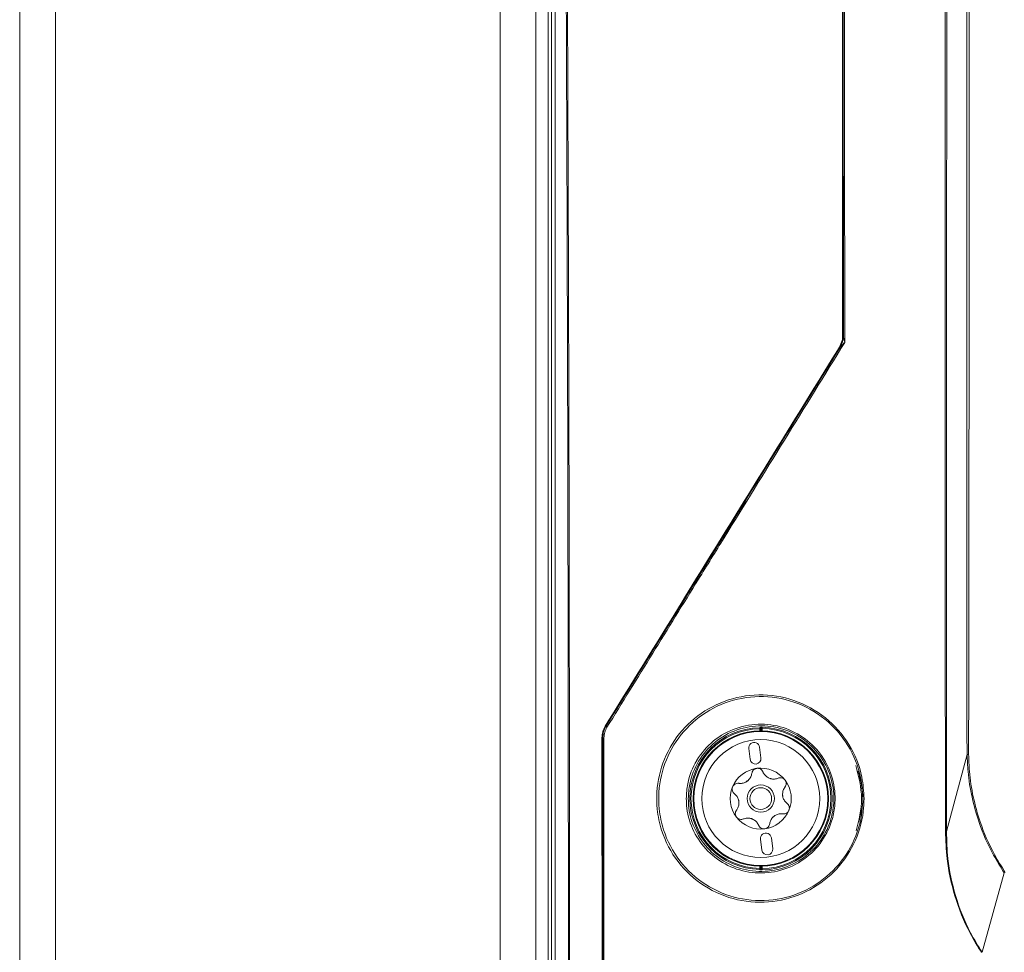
# Model space of a CAD drawing. Header units: millimetres. Extents: x 240 to 2023, y 154 to 1434.
# Tile 38 of 51: x 982 to 1072, y 892 to 977. Entities that reach past the tile are written whole.
import ezdxf

# ---------------------------------------------------------------- set-up
doc = ezdxf.new("R2010")
doc.units = ezdxf.units.MM
doc.header["$LTSCALE"] = 7.5

msp = doc.modelspace()

# ---------------------------------------------------------------- linework, layer by layer
at = {"color": 7, "linetype": 'Continuous', "lineweight": 15}
for p, q in [((981.683, 638.463), (981.683, 1401.163)), ((984.955, 1401.163), (984.955, 638.463)), ((1025.778, 1401.163), (1025.778, 638.463)), ((1029.05, 1401.163), (1029.05, 638.463)), ((1030.183, 1138.342), (1030.183, 872.21)), ((1057.194, 948.407), (1057.263, 948.387)), ((1057.263, 948.387), (1057.264, 948.386)), ((1056.967, 947.34), (1056.897, 947.359)), ((1056.968, 947.342), (1056.967, 947.34)), ((1035.409, 912.567), (1035.479, 912.547)), ((1049.581, 912.326), (1049.681, 912.326)), ((1049.716, 912.133), (1049.716, 912.362)), ((1035.111, 911.52), (1035.113, 885.144)), ((1035.182, 911.5), (1035.111, 911.52)), ((1048.58, 910.521), (1048.708, 909.53)), ((1049.7, 909.658), (1049.571, 910.65)), ((1068.606, 909.982), (1066.728, 902.917)), ((1049.658, 902.191), (1049.787, 901.199)), ((1050.778, 901.328), (1050.65, 902.319)), ((1049.681, 899.524), (1049.581, 899.524)), ((1049.716, 899.487), (1049.716, 899.717))]:
    msp.add_line(p, q, dxfattribs=at)
at = {"color": 106, "linetype": 'Continuous', "lineweight": 15}
for p, q in [((1049.581, 912.132), (1049.581, 912.326)), ((1049.681, 912.326), (1049.681, 912.133)), ((1049.816, 912.364), (1049.816, 912.131)), ((1049.581, 899.524), (1049.581, 899.717)), ((1049.681, 899.716), (1049.681, 899.524)), ((1049.816, 899.718), (1049.816, 899.485))]:
    msp.add_line(p, q, dxfattribs=at)
at = {"color": 7, "linetype": 'Continuous', "lineweight": 15, "flags": 128}
for points in [[(1030.474, 872.05), (1030.474, 970.049), (1030.474, 1137.245)], [(1030.805, 1115.27), (1030.805, 1080.456), (1030.805, 936.665), (1030.805, 932.603), (1030.805, 871.977)], [(1049.816, 912.364), (1049.817, 912.383), (1049.817, 912.402), (1049.818, 912.419), (1049.818, 912.434), (1049.818, 912.447), (1049.818, 912.456), (1049.819, 912.462), (1049.819, 912.464)], [(1049.579, 912.426), (1049.579, 912.423), (1049.579, 912.417), (1049.579, 912.408), (1049.58, 912.396), (1049.58, 912.381), (1049.58, 912.363), (1049.58, 912.345), (1049.581, 912.326)], [(1049.716, 912.362), (1049.699, 912.344), (1049.681, 912.326)], [(1049.579, 899.424), (1049.579, 899.426), (1049.579, 899.432), (1049.579, 899.441), (1049.58, 899.454), (1049.58, 899.469), (1049.58, 899.486), (1049.58, 899.504), (1049.581, 899.524)], [(1049.681, 899.524), (1049.699, 899.505), (1049.716, 899.487)], [(1049.816, 899.485), (1049.817, 899.466), (1049.817, 899.447), (1049.818, 899.43), (1049.818, 899.415), (1049.818, 899.403), (1049.818, 899.393), (1049.819, 899.387), (1049.819, 899.385)], [(1072.025, 899.102), (1071.007, 895.474), (1069.981, 891.817)]]:
    msp.add_lwpolyline(points, dxfattribs=at)
at = {"color": 7, "linetype": 'Continuous', "lineweight": 15}
for radius in [6.208, 6.144, 5.408, 1.25, 1]:
    msp.add_circle((1049.679, 905.925), radius, dxfattribs=at)
for centre, radius, start, end in [((1055.263, 948.387), 2, 328.41733, 359.99386), ((1055.265, 948.388), 1.999, 328.45024, 359.95754), ((1035.667, 912.674), 0.227, 213.98686, 244.0502), ((1062.384, 899.623), 18.107, 134.84233, 135.00502), ((1049.616, 912.362), 0.1, 0.02093, 90.53142), ((1049.679, 905.925), 6.541, 271.22361, 88.77639), ((1049.679, 905.925), 6.502, 90.87955, 269.12045), ((1049.679, 905.925), 6.402, 90.87955, 269.12045), ((1049.581, 912.326), 0.1, 0.01916, 90.85797), ((1049.679, 905.925), 6.441, 271.22361, 88.77639), ((1035.271, 908.739), 2.763, 89.54237, 91.84301), ((1049.075, 910.586), 0.5, 7.377, 187.377), ((1049.204, 909.594), 0.5, 187.377, 7.377), ((1049.679, 905.925), 2.8, 97.377, 157.377), ((1049.679, 905.925), 2.8, 37.377, 97.377), ((1049.679, 905.925), 2.031, 124.8859, 129.8681), ((1047.803, 908.381), 1.066, 302.6274, 312.1266), ((1049.679, 905.925), 2.031, 64.8859, 69.8681), ((1050.868, 908.778), 1.066, 242.6274, 252.1266), ((1049.679, 905.925), 2.8, 337.377, 37.377), ((1049.679, 905.925), 2.8, 157.377, 217.377), ((1049.679, 905.925), 2.031, 4.8859, 9.8681), ((1052.744, 906.321), 1.066, 182.6274, 192.1266), ((1049.679, 905.925), 2.031, 184.8859, 189.8681), ((1046.614, 905.528), 1.066, 2.6274, 12.1266), ((1049.679, 905.925), 2.8, 277.377, 337.377), ((1049.679, 905.925), 2.031, 304.8859, 309.8681), ((1051.555, 903.468), 1.066, 122.6274, 132.1266), ((1049.679, 905.925), 2.8, 217.377, 277.377), ((1049.679, 905.925), 2.031, 244.8859, 249.8681), ((1048.49, 903.071), 1.066, 62.6274, 72.1266), ((1050.154, 902.255), 0.5, 7.377, 187.377), ((1050.282, 901.263), 0.5, 187.377, 7.377), ((1049.581, 899.524), 0.1, 269.14203, 359.98084), ((1028.428, 878.18), 29.977, 45.02719, 45.12546), ((1049.616, 899.487), 0.1, 269.46431, 359.98334)]:
    msp.add_arc(centre, radius, start, end, dxfattribs=at)
for points, knots in [([(1057.264, 948.386), (1057.256, 961.995), (1057.242, 989.217), (1057.203, 1033.604), (1057.148, 1081.545), (1057.093, 1115.826), (1057.066, 1132.969)], [0, 0, 0, 0, 0.220821, 0.441696, 0.720793, 1, 1, 1, 1]), ([(1057.187, 1132.983), (1057.215, 1115.842), (1057.269, 1081.56), (1057.309, 1046.375), (1057.33, 1025.035), (1057.346, 1007.58), (1057.367, 981.001), (1057.378, 957.735), (1057.383, 947.783)], [0, 0, 0, 0, 0.278237, 0.556475, 0.569931, 0.623755, 0.839057, 1, 1, 1, 1]), ([(1068.606, 909.982), (1068.606, 909.982), (1068.606, 910.225), (1068.59, 913.288), (1068.599, 921.996), (1068.578, 941.75), (1068.593, 969.969), (1068.595, 1003.831), (1068.596, 1032.048), (1068.595, 1057.443), (1068.592, 1080.016), (1068.588, 1102.588), (1068.586, 1120.221), (1068.589, 1129.39), (1068.59, 1132.916)], [0, 0, 0, 0, 0, 0.003252, 0.041223, 0.117166, 0.269053, 0.420939, 0.572826, 0.648769, 0.762684, 0.876599, 0.952542, 1, 1, 1, 1]), ([(1068.77, 1132.913), (1068.781, 1123.312), (1068.801, 1105.679), (1068.813, 1079.581), (1068.82, 1057.44), (1068.823, 1032.045), (1068.821, 1003.828), (1068.81, 969.968), (1068.793, 941.749), (1068.762, 921.756), (1068.756, 913.049), (1068.753, 909.986)], [0, 0, 0, 0, 0.1292109, 0.2373071, 0.3512255, 0.4271711, 0.5790624, 0.7309536, 0.8828448, 0.9587904, 1, 1, 1, 1]), ([(1066.633, 902.907), (1066.615, 913.599), (1066.577, 934.983), (1066.59, 967.663), (1066.578, 995.293), (1066.578, 1023.373), (1066.579, 1051.286), (1066.587, 1089.589), (1066.608, 1116.717), (1066.62, 1132.739)], [0, 0, 0, 0, 0.139331, 0.278662, 0.425981, 0.499639, 0.645008, 0.790353, 1, 1, 1, 1]), ([(1066.732, 1132.736), (1066.735, 1116.714), (1066.74, 1089.584), (1066.735, 1051.281), (1066.736, 1023.368), (1066.735, 995.29), (1066.747, 967.662), (1066.71, 934.987), (1066.722, 913.607), (1066.728, 902.917)], [0, 0, 0, 0, 0.209656, 0.355006, 0.500381, 0.574042, 0.721366, 0.860683, 1, 1, 1, 1]), ([(1032.028, 885.1), (1032.028, 890.004), (1032.027, 906.892), (1031.986, 935.764), (1031.875, 971.715), (1031.702, 1007.659), (1031.466, 1043.576), (1031.174, 1079.454), (1030.928, 1103.331), (1030.805, 1115.27)], [0, 0, 0, 0, 0.063833, 0.219823, 0.375813, 0.531932, 0.688052, 0.844026, 1, 1, 1, 1]), ([(1030.916, 1115.282), (1031.039, 1103.343), (1031.285, 1079.465), (1031.587, 1042.373), (1031.835, 1004.027), (1032.013, 964.413), (1032.122, 924.768), (1032.132, 898.322), (1032.136, 885.1)], [0, 0, 0, 0, 0.1559745, 0.3119489, 0.4838754, 0.6558019, 0.8279009, 1, 1, 1, 1]), ([(1057.05, 1099.327), (1057.067, 1086.775), (1057.102, 1061.671), (1057.142, 1023.953), (1057.174, 986.199), (1057.188, 961.004), (1057.194, 948.407)], [0, 0, 0, 0, 0.249894, 0.499787, 0.749894, 1, 1, 1, 1]), ([(1057.383, 947.783), (1053.691, 941.803), (1049.217, 934.555), (1041.946, 922.787), (1038.367, 916.997), (1035.568, 912.47)], [0, 0, 0, 0, 0.507013, 0.6146, 1, 1, 1, 1]), ([(1056.897, 947.359), (1056.997, 947.557), (1057.165, 947.888), (1057.186, 948.258), (1057.194, 948.407)], [0, 0, 0, 0, 0.596731, 1, 1, 1, 1]), ([(1057.383, 947.783), (1057.369, 947.768), (1057.317, 947.716), (1057.223, 947.621), (1057.112, 947.506), (1057.026, 947.412), (1056.98, 947.359), (1056.969, 947.343), (1056.968, 947.342)], [0, 0, 0, 0, 0.093273, 0.347619, 0.634464, 0.855634, 0.989806, 1, 1, 1, 1]), ([(1057.264, 948.386), (1057.264, 948.385), (1057.264, 948.364), (1057.275, 948.292), (1057.298, 948.164), (1057.336, 947.988), (1057.366, 947.856), (1057.383, 947.784), (1057.383, 947.783)], [0, 0, 0, 0, 0.010184, 0.14422, 0.365351, 0.652265, 0.994372, 1, 1, 1, 1]), ([(1056.897, 947.359), (1053.312, 941.55), (1046.139, 929.929), (1038.986, 918.356), (1035.409, 912.567)], [0, 0, 0, 0, 0.499881, 1, 1, 1, 1]), ([(1035.479, 912.547), (1039.058, 918.338), (1046.211, 929.912), (1053.383, 941.533), (1056.967, 947.34)], [0, 0, 0, 0, 0.500301, 1, 1, 1, 1]), ([(1059.161, 905.925), (1059.146, 905.529), (1059.09, 904.091), (1058.34, 901.664), (1056.497, 899.075), (1053.891, 897.214), (1050.785, 896.297), (1047.5, 896.463), (1044.425, 897.742), (1041.961, 899.994), (1040.606, 902.575), (1040.031, 905.322), (1040.206, 908.112), (1041.415, 911.034), (1043.506, 913.421), (1046.29, 915.021), (1049.505, 915.626), (1052.784, 915.11), (1055.716, 913.501), (1057.9, 911.009), (1059.011, 908.326), (1059.12, 906.587), (1059.161, 905.925)], [0, 0, 0, 0, 0.0196747, 0.0715201, 0.1234977, 0.1762552, 0.230217, 0.2853952, 0.3412564, 0.3968125, 0.4510811, 0.4842317, 0.5357621, 0.5872809, 0.639279, 0.6926543, 0.7474901, 0.8032045, 0.8588522, 0.913602, 0.9670941, 1, 1, 1, 1]), ([(1059.042, 905.923), (1059.002, 906.575), (1058.897, 908.28), (1058.219, 909.902), (1057.112, 911.718), (1055.648, 913.383), (1052.768, 914.962), (1049.541, 915.471), (1046.378, 914.876), (1043.639, 913.301), (1041.582, 910.953), (1040.392, 908.076), (1040.22, 905.331), (1040.785, 902.627), (1042.119, 900.086), (1044.544, 897.87), (1047.568, 896.612), (1050.8, 896.448), (1053.856, 897.351), (1056.421, 899.182), (1058.234, 901.73), (1058.972, 904.118), (1059.027, 905.534), (1059.042, 905.923)], [0, 0, 0, 0, 0.032897, 0.086079, 0.086383, 0.141131, 0.196786, 0.252513, 0.307362, 0.360745, 0.412741, 0.464249, 0.515765, 0.548908, 0.603171, 0.658734, 0.71461, 0.769804, 0.823774, 0.876531, 0.928499, 0.980331, 1, 1, 1, 1]), ([(1035.111, 911.52), (1035.124, 911.705), (1035.151, 912.076), (1035.323, 912.404), (1035.409, 912.567)], [0, 0, 0, 0, 0.498985, 1, 1, 1, 1]), ([(1035.479, 912.547), (1035.394, 912.384), (1035.222, 912.057), (1035.195, 911.686), (1035.182, 911.5)], [0, 0, 0, 0, 0.498637, 1, 1, 1, 1]), ([(1035.293, 911.502), (1035.305, 911.674), (1035.33, 912.017), (1035.489, 912.319), (1035.568, 912.47)], [0, 0, 0, 0, 0.501178, 1, 1, 1, 1]), ([(1042.842, 905.924), (1042.87, 906.383), (1042.942, 907.609), (1043.421, 908.78), (1044.219, 910.111), (1045.281, 911.335), (1047.372, 912.501), (1049.721, 912.888), (1052.031, 912.472), (1054.046, 911.334), (1055.565, 909.619), (1056.446, 907.508), (1056.574, 905.502), (1056.166, 903.539), (1055.211, 901.701), (1053.46, 900.076), (1051.252, 899.139), (1048.876, 899.007), (1046.63, 899.667), (1044.757, 901.005), (1043.44, 902.853), (1042.895, 904.593), (1042.854, 905.63), (1042.842, 905.924)], [0, 0, 0, 0, 0.031791, 0.084836, 0.085186, 0.140063, 0.195799, 0.251425, 0.306145, 0.35962, 0.411993, 0.463921, 0.515862, 0.548463, 0.602049, 0.656967, 0.712744, 0.768438, 0.823103, 0.876271, 0.928167, 0.979598, 1, 1, 1, 1]), ([(1043.029, 905.923), (1043.04, 905.635), (1043.08, 904.621), (1043.613, 902.92), (1044.9, 901.112), (1046.732, 899.804), (1048.927, 899.158), (1051.25, 899.287), (1053.409, 900.203), (1055.122, 901.792), (1056.055, 903.59), (1056.454, 905.51), (1056.329, 907.472), (1055.468, 909.536), (1053.982, 911.214), (1052.012, 912.327), (1049.753, 912.733), (1047.458, 912.355), (1045.41, 911.213), (1043.889, 909.452), (1043.128, 907.576), (1043.056, 906.372), (1043.029, 905.923)], [0, 0, 0, 0, 0.0203912, 0.0718008, 0.1236911, 0.176871, 0.2315587, 0.2872766, 0.3430684, 0.3979865, 0.4515585, 0.4841492, 0.5360721, 0.5879895, 0.6403639, 0.6938525, 0.7485952, 0.8042436, 0.8599898, 0.9148594, 0.9682261, 1, 1, 1, 1]), ([(1049.819, 912.464), (1049.805, 912.464), (1049.768, 912.465), (1049.712, 912.465), (1049.66, 912.464), (1049.623, 912.463), (1049.618, 912.462), (1049.615, 912.462)], [0, 0, 0, 0, 0.1325407, 0.3507295, 0.5681062, 0.7844089, 1, 1, 1, 1]), ([(1049.816, 912.364), (1049.81, 912.364), (1049.792, 912.365), (1049.764, 912.365), (1049.738, 912.364), (1049.72, 912.363), (1049.718, 912.362), (1049.716, 912.362)], [0, 0, 0, 0, 0.131567, 0.348489, 0.565527, 0.782693, 1, 1, 1, 1]), ([(1035.184, 885.218), (1035.184, 889.693), (1035.184, 898.454), (1035.183, 907.214), (1035.182, 911.5)], [0, 0, 0, 0, 0.510757, 1, 1, 1, 1]), ([(1035.293, 911.502), (1035.293, 907.215), (1035.295, 898.503), (1035.294, 889.79), (1035.294, 885.364)], [0, 0, 0, 0, 0.491977, 1, 1, 1, 1]), ([(1068.607, 909.983), (1068.606, 909.983), (1068.606, 909.983), (1068.606, 909.983), (1068.606, 909.982)], [0, 0, 0, 0, 0.506151, 1, 1, 1, 1]), ([(1068.753, 909.986), (1068.726, 909.986), (1068.694, 909.985), (1068.643, 909.984), (1068.623, 909.984), (1068.607, 909.983)], [0, 0, 0, 0, 0.591406, 0.671003, 1, 1, 1, 1]), ([(1072.025, 899.102), (1071.684, 899.643), (1070.759, 901.108), (1069.446, 904.179), (1068.723, 907.344), (1068.63, 909.459), (1068.607, 909.983)], [0, 0, 0, 0, 0.166063, 0.449987, 0.863711, 1, 1, 1, 1]), ([(1068.753, 909.986), (1068.771, 909.465), (1068.843, 907.362), (1069.548, 904.211), (1070.846, 901.152), (1071.764, 899.693), (1072.103, 899.154)], [0, 0, 0, 0, 0.136148, 0.549732, 0.833803, 1, 1, 1, 1]), ([(1058.432, 902.958), (1058.677, 903.94), (1058.924, 904.93), (1058.921, 906.958), (1058.663, 907.959), (1058.407, 908.952)], [0, 0, 0, 0, 0.494427, 0.498581, 1, 1, 1, 1]), ([(1048.859, 908.242), (1048.834, 908.128), (1048.784, 907.909), (1048.632, 907.698), (1048.534, 907.606), (1048.518, 907.59)], [0, 0, 0, 0, 0.471278, 0.91005, 1, 1, 1, 1]), ([(1049.319, 908.701), (1049.311, 908.7), (1049.245, 908.691), (1049.125, 908.647), (1048.987, 908.538), (1048.893, 908.397), (1048.87, 908.292), (1048.859, 908.242)], [0, 0, 0, 0, 0.037509, 0.282651, 0.528353, 0.778935, 1, 1, 1, 1]), ([(1049.881, 908.374), (1049.853, 908.428), (1049.796, 908.536), (1049.647, 908.649), (1049.481, 908.709), (1049.37, 908.704), (1049.319, 908.701)], [0, 0, 0, 0, 0.264892, 0.530072, 0.787643, 1, 1, 1, 1]), ([(1050.378, 907.831), (1050.282, 907.893), (1050.09, 908.016), (1049.946, 908.226), (1049.892, 908.35), (1049.881, 908.374)], [0, 0, 0, 0, 0.446539, 0.891939, 1, 1, 1, 1]), ([(1058.612, 908.435), (1058.831, 907.599), (1059.238, 906.042), (1058.859, 904.482), (1058.683, 903.76)], [0, 0, 0, 0, 0.537098, 1, 1, 1, 1]), ([(1047.658, 907.325), (1047.598, 907.327), (1047.476, 907.332), (1047.303, 907.26), (1047.169, 907.145), (1047.118, 907.046), (1047.094, 907.002)], [0, 0, 0, 0, 0.264895, 0.530078, 0.787641, 1, 1, 1, 1]), ([(1048.377, 907.483), (1048.276, 907.431), (1048.073, 907.327), (1047.819, 907.307), (1047.685, 907.322), (1047.658, 907.325)], [0, 0, 0, 0, 0.446536, 0.891944, 1, 1, 1, 1]), ([(1051.276, 907.793), (1051.165, 907.759), (1050.95, 907.692), (1050.691, 907.718), (1050.563, 907.757), (1050.541, 907.763)], [0, 0, 0, 0, 0.471271, 0.910047, 1, 1, 1, 1]), ([(1051.904, 907.624), (1051.898, 907.631), (1051.857, 907.684), (1051.76, 907.766), (1051.597, 907.83), (1051.427, 907.842), (1051.324, 907.809), (1051.276, 907.793)], [0, 0, 0, 0, 0.037505, 0.282659, 0.528351, 0.778935, 1, 1, 1, 1]), ([(1051.902, 906.974), (1051.934, 907.026), (1051.999, 907.129), (1052.023, 907.314), (1051.991, 907.488), (1051.931, 907.582), (1051.904, 907.624)], [0, 0, 0, 0, 0.264889, 0.53007, 0.787638, 1, 1, 1, 1]), ([(1047.094, 907.002), (1047.091, 906.993), (1047.066, 906.932), (1047.044, 906.806), (1047.07, 906.632), (1047.145, 906.48), (1047.225, 906.408), (1047.262, 906.374)], [0, 0, 0, 0, 0.03751, 0.282662, 0.528353, 0.778939, 1, 1, 1, 1]), ([(1047.262, 906.374), (1047.348, 906.294), (1047.513, 906.141), (1047.619, 905.904), (1047.65, 905.774), (1047.656, 905.752)], [0, 0, 0, 0, 0.471281, 0.910045, 1, 1, 1, 1]), ([(1051.679, 906.273), (1051.685, 906.387), (1051.696, 906.614), (1051.806, 906.844), (1051.886, 906.953), (1051.902, 906.974)], [0, 0, 0, 0, 0.446536, 0.891942, 1, 1, 1, 1]), ([(1047.678, 905.577), (1047.673, 905.463), (1047.662, 905.235), (1047.552, 905.005), (1047.472, 904.896), (1047.456, 904.875)], [0, 0, 0, 0, 0.446531, 0.891941, 1, 1, 1, 1]), ([(1052.096, 905.475), (1052.01, 905.555), (1051.845, 905.708), (1051.738, 905.945), (1051.707, 906.075), (1051.702, 906.098)], [0, 0, 0, 0, 0.4712773, 0.9100445, 1, 1, 1, 1]), ([(1052.263, 904.847), (1052.267, 904.856), (1052.291, 904.918), (1052.314, 905.043), (1052.288, 905.217), (1052.213, 905.369), (1052.133, 905.442), (1052.096, 905.475)], [0, 0, 0, 0, 0.037506, 0.28266, 0.528353, 0.778939, 1, 1, 1, 1]), ([(1047.456, 904.875), (1047.424, 904.823), (1047.359, 904.72), (1047.335, 904.535), (1047.366, 904.361), (1047.427, 904.267), (1047.454, 904.225)], [0, 0, 0, 0, 0.264891, 0.530072, 0.787641, 1, 1, 1, 1]), ([(1050.981, 904.366), (1051.082, 904.418), (1051.285, 904.523), (1051.539, 904.542), (1051.673, 904.527), (1051.699, 904.524)], [0, 0, 0, 0, 0.446541, 0.891945, 1, 1, 1, 1]), ([(1051.699, 904.524), (1051.76, 904.522), (1051.882, 904.518), (1052.054, 904.59), (1052.189, 904.704), (1052.24, 904.803), (1052.263, 904.847)], [0, 0, 0, 0, 0.264886, 0.530069, 0.787641, 1, 1, 1, 1]), ([(1047.454, 904.225), (1047.459, 904.218), (1047.501, 904.166), (1047.598, 904.083), (1047.761, 904.019), (1047.931, 904.008), (1048.033, 904.041), (1048.082, 904.056)], [0, 0, 0, 0, 0.037505, 0.282655, 0.528348, 0.778928, 1, 1, 1, 1]), ([(1048.082, 904.056), (1048.193, 904.09), (1048.408, 904.157), (1048.667, 904.131), (1048.795, 904.092), (1048.817, 904.086)], [0, 0, 0, 0, 0.4712739, 0.9100441, 1, 1, 1, 1]), ([(1048.98, 904.018), (1049.076, 903.956), (1049.268, 903.833), (1049.412, 903.623), (1049.466, 903.499), (1049.477, 903.475)], [0, 0, 0, 0, 0.446539, 0.891939, 1, 1, 1, 1]), ([(1049.477, 903.475), (1049.505, 903.421), (1049.562, 903.313), (1049.711, 903.2), (1049.877, 903.14), (1049.988, 903.145), (1050.038, 903.148)], [0, 0, 0, 0, 0.264888, 0.530069, 0.787642, 1, 1, 1, 1]), ([(1050.038, 903.148), (1050.047, 903.149), (1050.113, 903.159), (1050.233, 903.202), (1050.37, 903.311), (1050.465, 903.452), (1050.488, 903.558), (1050.498, 903.607)], [0, 0, 0, 0, 0.0375085, 0.2826633, 0.5283556, 0.7789357, 1, 1, 1, 1]), ([(1050.498, 903.607), (1050.524, 903.721), (1050.574, 903.94), (1050.726, 904.151), (1050.824, 904.243), (1050.84, 904.259)], [0, 0, 0, 0, 0.471276, 0.910043, 1, 1, 1, 1]), ([(1066.723, 902.908), (1066.709, 902.908), (1066.685, 902.908), (1066.654, 902.908), (1066.639, 902.907), (1066.633, 902.907)], [0, 0, 0, 0, 0.499224, 0.801028, 1, 1, 1, 1]), ([(1069.937, 891.789), (1069.572, 892.381), (1068.561, 894.018), (1067.428, 896.907), (1066.732, 900.075), (1066.663, 902.07), (1066.633, 902.907)], [0, 0, 0, 0, 0.17789, 0.492135, 0.786901, 1, 1, 1, 1]), ([(1066.728, 902.917), (1066.727, 902.916), (1066.727, 902.914), (1066.726, 902.912), (1066.725, 902.91), (1066.724, 902.909), (1066.724, 902.908), (1066.723, 902.908), (1066.723, 902.908)], [0, 0, 0, 0, 0.322569, 0.544164, 0.75349, 0.847401, 0.94221, 1, 1, 1, 1]), ([(1066.723, 902.908), (1066.723, 902.906), (1066.74, 902.072), (1066.8, 900.081), (1067.479, 896.922), (1068.609, 894.041), (1069.617, 892.408), (1069.981, 891.817)], [0, 0, 0, 0, 0.0007063, 0.2129986, 0.5077261, 0.8220307, 1, 1, 1, 1]), ([(1049.615, 899.387), (1049.617, 899.387), (1049.619, 899.386), (1049.643, 899.385), (1049.689, 899.384), (1049.75, 899.384), (1049.796, 899.385), (1049.819, 899.385)], [0, 0, 0, 0, 0.131364, 0.347231, 0.563902, 0.781604, 1, 1, 1, 1]), ([(1049.716, 899.487), (1049.717, 899.487), (1049.718, 899.486), (1049.73, 899.485), (1049.753, 899.484), (1049.783, 899.484), (1049.805, 899.485), (1049.816, 899.485)], [0, 0, 0, 0, 0.132399, 0.34943, 0.566311, 0.783185, 1, 1, 1, 1]), ([(1072.026, 899.103), (1072.026, 899.103), (1072.025, 899.103), (1072.025, 899.102), (1072.025, 899.102), (1072.025, 899.102)], [0, 0, 0, 0, 0.395733, 0.917725, 1, 1, 1, 1])]:
    msp.add_open_spline(points, degree=3, knots=knots, dxfattribs=at)

doc.saveas('drawing.dxf')
